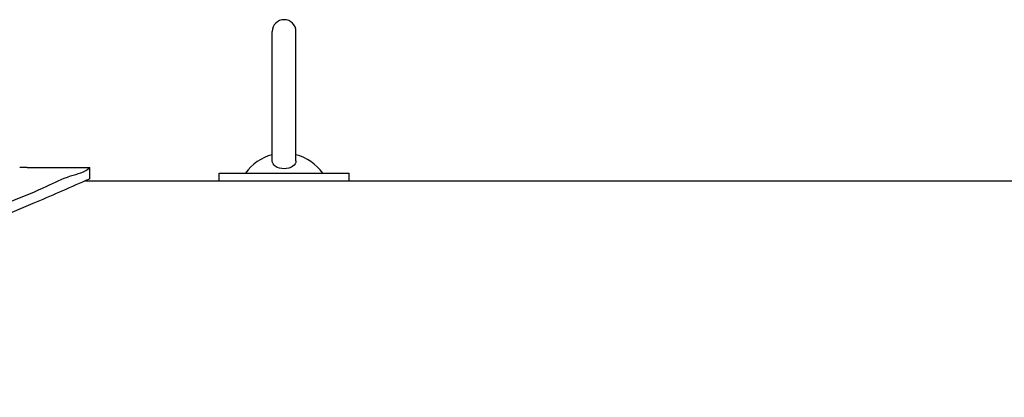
# Model space of a CAD drawing. Header units: millimetres. Extents: x 0 to 297, y 0 to 210.
# Tile 19 of 21: x 224.45 to 229.65, y 163.56 to 165.56. Entities that reach past the tile are written whole.
import ezdxf

# ---------------------------------------------------------------- set-up
doc = ezdxf.new("R2010")
doc.units = ezdxf.units.MM
doc.header["$LTSCALE"] = 16.335
doc.layers.get('0').update_dxf_attribs({"linetype": 'CONTINUOUS'})
doc.layers.add('AXES_REF', color=7, linetype='CONTINUOUS')

msp = doc.modelspace()

# ---------------------------------------------------------------- linework, layer by layer
at = {"color": 7, "linetype": 'Continuous'}
for p, q in [((225.7873, 164.8114), (225.7873, 165.4947)), ((225.9123, 164.8114), (225.9123, 165.4936)), ((224.4948, 164.7772), (224.8248, 164.7772)), ((224.8248, 164.7172), (224.8248, 164.7772)), ((225.5073, 164.7072), (225.5073, 164.7472)), ((225.5073, 164.7472), (226.1923, 164.7472)), ((226.1923, 164.7072), (226.1923, 164.7472)), ((224.8248, 164.7172), (224.8024, 164.7072)), ((224.8024, 164.7072), (247.6498, 164.7072))]:
    msp.add_line(p, q, dxfattribs=at)
for centre, radius, start, end in [((225.8498, 165.4947), 0.0625, 0, 180), ((225.8498, 164.6022), 0.25, 104.4809, 144.5496), ((225.8498, 164.6022), 0.25, 35.4504, 75.5191)]:
    msp.add_arc(centre, radius, start, end, dxfattribs=at)
for points, knots in [([(225.8498, 164.7706), (225.8336, 164.7706), (225.8056, 164.7758), (225.7873, 164.8009), (225.7873, 164.8114)], [0, 0, 0, 0, 0.606578, 1, 1, 1, 1]), ([(225.9123, 164.8114), (225.9123, 164.8009), (225.894, 164.7758), (225.866, 164.7706), (225.8498, 164.7706)], [0, 0, 0, 0, 0.393217, 1, 1, 1, 1]), ([(214.4748, 164.7772), (214.5008, 164.7507), (214.589, 164.7352), (214.7162, 164.6683), (214.9778, 164.5642), (215.4028, 164.39), (216.0321, 164.1672), (216.7969, 163.9368), (218.0075, 163.6596), (219.6498, 163.4976), (221.2921, 163.6596), (222.5027, 163.9368), (223.2675, 164.1672), (223.8967, 164.39), (224.3217, 164.5642), (224.5834, 164.6683), (224.7106, 164.7352), (224.7988, 164.7507), (224.8248, 164.7772)], [0, 0, 0, 0, 0.010405, 0.023209, 0.04078, 0.08896, 0.152183, 0.227663, 0.312738, 0.5, 0.687262, 0.772337, 0.847817, 0.91104, 0.95922, 0.976791, 0.989595, 1, 1, 1, 1]), ([(224.8032, 164.7076), (224.7106, 164.6664), (223.8301, 164.2825), (222.9145, 163.9682), (222.0767, 163.777)], [0, 0, 0, 0, 0.105548, 1, 1, 1, 1])]:
    msp.add_open_spline(points, degree=3, knots=knots, dxfattribs=at)
at = {"layer": 'AXES_REF', "color": 7, "linetype": 'Continuous'}
for p, q in [((224.4561, 164.7772), (224.4548, 164.7772)), ((224.4948, 164.7772), (224.4561, 164.7772))]:
    msp.add_line(p, q, dxfattribs=at)

doc.saveas('drawing.dxf')
